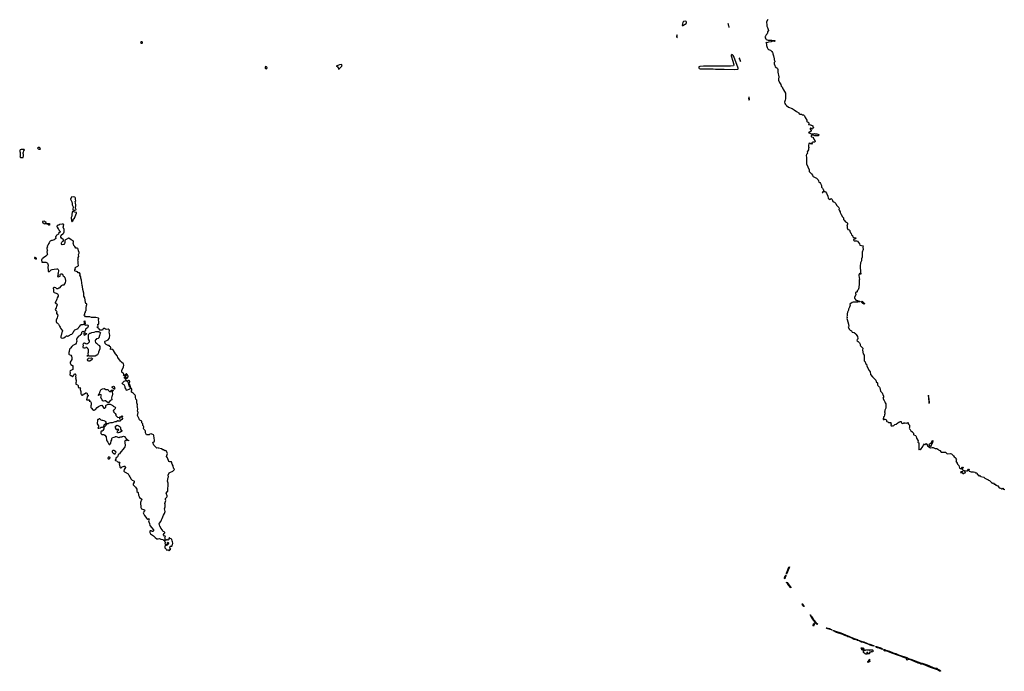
# Model space of a CAD drawing. Extents: x 2386897 to 2565480, y 579156 to 761880.
# Tile 174 of 191: x 2455940 to 2490058, y 716684 to 739283. Entities that reach past the tile are written whole.
import ezdxf

# ---------------------------------------------------------------- set-up
doc = ezdxf.new("R2010")
doc.units = 0

msp = doc.modelspace()

# ---------------------------------------------------------------- linework, layer by layer
at = {"layer": '0CON10XD'}
for points in [[(2478895, 739082), (2478915, 739083), (2479028, 739155), (2479045, 739175), (2479050, 739195), (2479039, 739225), (2478995, 739232), (2478945, 739221), (2478925, 739208), (2478914, 739185), (2478893, 739095), (2478895, 739082)], [(2480525, 739018), (2480525, 739040), (2480511, 739061), (2480505, 739102), (2480485, 739148), (2480485, 739115), (2480515, 739026), (2480525, 739018)], [(2481863, 739285), (2481812, 739205), (2481832, 739095), (2481831, 739055), (2481856, 739006), (2481882, 738905), (2481853, 738857), (2481852, 738828), (2481835, 738790), (2481802, 738755), (2481778, 738712), (2481772, 738695), (2481772, 738655), (2481790, 738615), (2481810, 738595), (2481875, 738578), (2481923, 738573), (2482005, 738572), (2482072, 738562), (2482102, 738555), (2482110, 738545), (2482103, 738535), (2482082, 738528), (2482025, 738532), (2481975, 738511), (2481890, 738505), (2481833, 738483), (2481822, 738482), (2481805, 738498), (2481800, 738495), (2481800, 738475), (2481810, 738465), (2481818, 738425), (2481813, 738383), (2481838, 738318), (2481867, 738267), (2481890, 738245), (2481955, 738222), (2482003, 738183), (2482025, 738150), (2482032, 738125), (2482032, 738095), (2482063, 738025), (2482068, 737968), (2482080, 737945), (2482082, 737895), (2482102, 737845), (2482102, 737825), (2482084, 737796), (2482087, 737755), (2482111, 737695), (2482123, 737645), (2482175, 737612), (2482194, 737594), (2482213, 737555), (2482210, 737460), (2482246, 737295), (2482234, 737225), (2482238, 737185), (2482271, 737101), (2482313, 737035), (2482322, 736975), (2482355, 736953), (2482370, 736935), (2482368, 736895), (2482395, 736880), (2482402, 736845), (2482476, 736735), (2482473, 736535), (2482467, 736495), (2482440, 736425), (2482454, 736374), (2482471, 736341), (2482485, 736327), (2482515, 736311), (2482580, 736245), (2482705, 736199), (2482775, 736161), (2482855, 736093), (2482935, 736047), (2482955, 736022), (2482975, 736010), (2483025, 736007), (2483065, 735982), (2483105, 735978), (2483138, 735945), (2483153, 735893), (2483210, 735795), (2483210, 735755), (2483225, 735740), (2483258, 735728), (2483280, 735705), (2483280, 735685), (2483290, 735675), (2483272, 735658), (2483272, 735642), (2483345, 735640), (2483355, 735630), (2483375, 735630), (2483395, 735610), (2483405, 735610), (2483418, 735598), (2483423, 735583), (2483440, 735565), (2483450, 735535), (2483410, 735505), (2483408, 735492), (2483395, 735490), (2483375, 735510), (2483355, 735518), (2483344, 735516), (2483332, 735505), (2483335, 735480), (2483345, 735470), (2483358, 735468), (2483370, 735455), (2483370, 735415), (2483332, 735398), (2483325, 735390), (2483312, 735388), (2483305, 735380), (2483280, 735375), (2483270, 735365), (2483283, 735353), (2483375, 735328), (2483465, 735333), (2483505, 735324), (2483556, 735326), (2483595, 735309), (2483630, 735305), (2483642, 735295), (2483605, 735258), (2483495, 735253), (2483444, 735276), (2483386, 735274), (2483360, 735265), (2483363, 735233), (2483380, 735215), (2483438, 735208), (2483440, 735185), (2483450, 735175), (2483450, 735155), (2483468, 735138), (2483480, 735105), (2483510, 735075), (2483500, 735065), (2483500, 735055), (2483475, 735032), (2483445, 735030), (2483435, 735040), (2483425, 735030), (2483400, 735025), (2483390, 735015), (2483390, 734995), (2483400, 734985), (2483395, 734970), (2483385, 734980), (2483345, 734980), (2483332, 734992), (2483325, 735010), (2483315, 735000), (2483282, 734988), (2483272, 734915), (2483273, 734885), (2483282, 734855), (2483271, 734815), (2483273, 734765), (2483232, 734695), (2483233, 734655), (2483227, 734635), (2483206, 734614), (2483196, 734574), (2483202, 734505), (2483201, 734285), (2483246, 734176), (2483298, 734075), (2483291, 734045), (2483300, 734015), (2483377, 733935), (2483407, 733895), (2483418, 733858), (2483437, 733845)], [(2478715, 738657), (2478725, 738662), (2478725, 738735), (2478713, 738757), (2478708, 738752), (2478699, 738695), (2478715, 738657)], [(2460185, 738460), (2460200, 738475), (2460200, 738495), (2460185, 738510), (2460165, 738510), (2460155, 738520), (2460142, 738518), (2460132, 738508), (2460130, 738495), (2460155, 738470), (2460175, 738470), (2460185, 738460)], [(2480715, 737555), (2480819, 737561), (2480835, 737575), (2480838, 737598), (2480691, 738005), (2480665, 738044), (2480625, 738070), (2480595, 738048), (2480588, 738025), (2480651, 737845), (2480685, 737722), (2480685, 737701), (2480672, 737685), (2480565, 737673), (2480029, 737669), (2479635, 737670), (2479507, 737663), (2479475, 737645), (2479471, 737615), (2479482, 737592), (2479515, 737578), (2479975, 737573), (2480045, 737566), (2480355, 737568), (2480715, 737555)], [(2464485, 737581), (2464504, 737595), (2464510, 737620), (2464493, 737645), (2464464, 737656), (2464450, 737645), (2464442, 737605), (2464459, 737585), (2464485, 737581)], [(2466985, 737572), (2467025, 737592), (2467062, 737638), (2467104, 737676), (2467110, 737695), (2467095, 737723), (2467025, 737719), (2466910, 737675), (2466935, 737663), (2466949, 737649), (2466972, 737612), (2466985, 737572)], [(2480915, 737832), (2480917, 737853), (2480908, 737885), (2480888, 737935), (2480875, 737950), (2480875, 737930), (2480891, 737901), (2480895, 737877), (2480915, 737832)], [(2481215, 736493), (2481224, 736515), (2481215, 736596), (2481205, 736590), (2481197, 736545), (2481205, 736500), (2481215, 736493)], [(2456055, 734500), (2456060, 734515), (2456050, 734525), (2456070, 734545), (2456070, 734615), (2456060, 734625), (2456060, 734675), (2456077, 734693), (2456080, 734735), (2456102, 734765), (2456098, 734775), (2456085, 734779), (2455995, 734777), (2455955, 734767), (2455943, 734745), (2455940, 734705), (2455957, 734687), (2455962, 734672), (2455960, 734585), (2455957, 734563), (2455942, 734535), (2455965, 734500), (2456055, 734500)], [(2456645, 734792), (2456660, 734805), (2456650, 734815), (2456648, 734828), (2456625, 734848), (2456595, 734848), (2456560, 734825), (2456580, 734805), (2456605, 734792), (2456645, 734792)], [(2483437, 733845), (2483545, 733792), (2483585, 733751), (2483602, 733725), (2483615, 733695), (2483625, 733646), (2483665, 733634), (2483688, 733605), (2483719, 733535), (2483724, 733474), (2483757, 733435), (2483777, 733395), (2483800, 733365), (2483780, 733320), (2483752, 733305), (2483750, 733285), (2483765, 733290), (2483780, 733320), (2483788, 733322), (2483835, 733323), (2483865, 733309), (2483895, 733265), (2483940, 733165), (2483952, 733095), (2483965, 733076), (2483995, 733056), (2484015, 733051), (2484030, 733055), (2484055, 733076), (2484072, 733075), (2484096, 733045), (2484115, 732978), (2484135, 732962), (2484175, 732952), (2484219, 732909), (2484248, 732855), (2484324, 732764), (2484330, 732745), (2484327, 732705), (2484335, 732680), (2484372, 732615), (2484373, 732593), (2484408, 732532), (2484454, 732444), (2484482, 732412), (2484490, 732355), (2484505, 732328), (2484551, 732271), (2484605, 732245), (2484623, 732225), (2484626, 732174), (2484602, 732165), (2484612, 732135), (2484612, 732065), (2484635, 732010), (2484645, 732002), (2484685, 731994), (2484705, 731976), (2484707, 731945), (2484731, 731891), (2484756, 731865), (2484768, 731825), (2484793, 731795), (2484805, 731753), (2484845, 731724), (2484895, 731722), (2484908, 731715), (2484912, 731705), (2484900, 731685), (2484836, 731664), (2484830, 731645), (2484838, 731628), (2484855, 731616), (2484935, 731611), (2484975, 731597), (2485040, 731505), (2485052, 731465), (2485162, 731435), (2485158, 731395), (2485168, 731315), (2485133, 731215), (2485128, 731115), (2485133, 731047), (2485112, 730985), (2485113, 730925), (2485095, 730892), (2485073, 730845), (2485064, 730734), (2485076, 730515), (2485088, 730485), (2485082, 730458), (2485077, 730453), (2485045, 730480), (2485035, 730480), (2485013, 730425), (2485023, 730335), (2485041, 730285), (2485032, 730245), (2485034, 730135), (2485012, 729985), (2484996, 729915), (2484962, 729875), (2484955, 729840), (2484945, 729833), (2484925, 729832), (2484905, 729820), (2484900, 729795), (2484912, 729745), (2484868, 729665), (2484870, 729625), (2484880, 729615), (2484880, 729605), (2484900, 729585), (2484911, 729551), (2484945, 729540), (2484975, 729540), (2485015, 729521), (2485039, 729519), (2485049, 729505), (2485035, 729497), (2485005, 729497), (2484966, 729486), (2484816, 729484), (2484785, 729474), (2484710, 729415), (2484712, 729385), (2484698, 729318), (2484664, 729246), (2484653, 729205), (2484630, 729165), (2484627, 729135), (2484607, 729085), (2484609, 729011), (2484598, 728995), (2484607, 728955), (2484603, 728915), (2484610, 728885), (2484663, 728725), (2484661, 728695), (2484674, 728675), (2484672, 728658), (2484654, 728635), (2484650, 728615), (2484689, 728539), (2484715, 728512), (2484759, 728489), (2484790, 728445), (2484855, 728430), (2484909, 728389), (2484929, 728369), (2484969, 728299), (2484981, 728225), (2484973, 728197), (2484953, 728165), (2484954, 728145), (2484995, 728122), (2485037, 728075), (2485059, 728035), (2485062, 727995), (2485071, 727971), (2485153, 727895), (2485144, 727816), (2485172, 727695), (2485199, 727645), (2485202, 727565), (2485197, 727485), (2485203, 727453), (2485232, 727412), (2485244, 727364), (2485277, 727335), (2485296, 727266), (2485372, 727112), (2485414, 727065), (2485422, 726982), (2485493, 726895), (2485562, 726832), (2485607, 726777), (2485623, 726723), (2485658, 726685), (2485660, 726620), (2485675, 726597), (2485733, 726535), (2485745, 726510), (2485753, 726455), (2485773, 726405), (2485828, 726345), (2485863, 726255), (2485869, 726235), (2485867, 726195), (2485848, 726155), (2485897, 726077), (2485918, 726035), (2485925, 726000), (2485948, 725965), (2485950, 725915), (2485958, 725895), (2485950, 725865), (2485952, 725815), (2485913, 725743), (2485918, 725695), (2485910, 725685), (2485910, 725665), (2485920, 725655), (2485920, 725605), (2485910, 725595), (2485903, 725567), (2485900, 725525), (2485888, 725512), (2485870, 725505), (2485870, 725465), (2485860, 725455), (2485860, 725425), (2485865, 725420), (2485895, 725420), (2485905, 725430), (2485915, 725430), (2485948, 725418), (2485970, 725395), (2485972, 725362), (2485985, 725350), (2486018, 725338), (2486045, 725310), (2486128, 725308), (2486130, 725275), (2486140, 725265), (2486140, 725245), (2486122, 725228), (2486120, 725215), (2486135, 725200), (2486165, 725200), (2486175, 725190), (2486185, 725200), (2486205, 725200), (2486225, 725210), (2486263, 725247), (2486315, 725260), (2486363, 725307), (2486408, 725322), (2486425, 725340), (2486445, 725340), (2486465, 725350), (2486478, 725345), (2486491, 725301), (2486501, 725291), (2486543, 725277), (2486570, 725285), (2486575, 725310), (2486603, 725293), (2486645, 725303), (2486685, 725290), (2486695, 725290), (2486715, 725308), (2486730, 725305), (2486737, 725295), (2486730, 725265), (2486758, 725238), (2486769, 725215), (2486770, 725145), (2486762, 725115), (2486775, 725090), (2486795, 725070), (2486822, 725022), (2486855, 725000), (2486865, 725000), (2486870, 724985), (2486910, 724945), (2486915, 724900), (2486925, 724890), (2486978, 724868), (2486995, 724850), (2487006, 724826), (2487018, 724775), (2487070, 724675), (2487063, 724635), (2487091, 724611), (2487099, 724585), (2487091, 724455), (2487095, 724378), (2487105, 724368), (2487135, 724390), (2487155, 724370), (2487234, 724486), (2487270, 724565), (2487285, 724568), (2487295, 724550), (2487315, 724550), (2487345, 724580), (2487375, 724550), (2487412, 724495), (2487505, 724438), (2487555, 724448), (2487595, 724448), (2487658, 724408), (2487715, 724408), (2487755, 724390), (2487780, 724365), (2487820, 724345), (2487875, 724290), (2487893, 724283), (2488016, 724286), (2488065, 724240), (2488085, 724232), (2488193, 724237), (2488233, 724223), (2488295, 724160), (2488320, 724120), (2488350, 724105), (2488377, 724077), (2488380, 724055), (2488400, 724015), (2488390, 724005), (2488390, 723975), (2488380, 723965), (2488400, 723945), (2488400, 723935), (2488420, 723905), (2488420, 723885), (2488430, 723875), (2488430, 723865), (2488448, 723858), (2488487, 723817), (2488510, 723735), (2488533, 723713), (2488565, 723710), (2488606, 723764), (2488625, 723767), (2488635, 723758), (2488634, 723736), (2488600, 723705), (2488602, 723695), (2488630, 723665), (2488627, 723633), (2488605, 723610), (2488547, 723603), (2488543, 723585), (2488554, 723574), (2488597, 723577), (2488625, 723540), (2488655, 723540), (2488670, 723555), (2488697, 723563), (2488710, 723575), (2488684, 723615), (2488682, 723638), (2488695, 723646), (2488745, 723634), (2488785, 723639), (2488812, 723692), (2488825, 723699), (2488836, 723695), (2488826, 723645), (2488835, 723624), (2488905, 723604), (2488955, 723598), (2488995, 723600), (2489035, 723589), (2489065, 723570), (2489102, 723562), (2489118, 723545), (2489120, 723505), (2489148, 723498), (2489175, 723462), (2489195, 723462), (2489205, 723470), (2489245, 723443), (2489345, 723422), (2489385, 723378), (2489475, 723342), (2489493, 723333), (2489512, 723312), (2489548, 723298), (2489615, 723228), (2489645, 723210), (2489675, 723222), (2489692, 723205), (2489693, 723183), (2489707, 723177), (2489746, 723176), (2489760, 723140), (2489795, 723132), (2489832, 723112), (2489885, 723050), (2489942, 723032), (2489975, 723011), (2489986, 723014), (2490005, 723038), (2490035, 722998), (2490075, 722990)], [(2457855, 732677), (2457885, 732684), (2457892, 732695), (2457878, 732745), (2457882, 732855), (2457878, 732935), (2457860, 732975), (2457877, 732993), (2457880, 733005), (2457868, 733045), (2457872, 733095), (2457867, 733117), (2457855, 733130), (2457805, 733137), (2457738, 733132), (2457728, 733122), (2457722, 733095), (2457702, 733075), (2457702, 733055), (2457742, 732965), (2457760, 732905), (2457764, 732864), (2457798, 732795), (2457798, 732765), (2457783, 732725), (2457783, 732695), (2457787, 732687), (2457802, 732682), (2457855, 732677)], [(2457755, 732280), (2457775, 732300), (2457790, 732305), (2457795, 732360), (2457842, 732405), (2457906, 732575), (2457903, 732595), (2457895, 732601), (2457855, 732609), (2457785, 732636), (2457760, 732615), (2457760, 732575), (2457747, 732545), (2457748, 732465), (2457728, 732425), (2457724, 732385), (2457730, 732315), (2457745, 732280), (2457755, 732280)], [(2461115, 720860), (2461138, 720882), (2461140, 720905), (2461155, 720920), (2461180, 720925), (2461143, 720963), (2461152, 721018), (2461162, 721028), (2461195, 721028), (2461215, 721020), (2461228, 721032), (2461230, 721095), (2461250, 721115), (2461240, 721185), (2461228, 721198), (2461210, 721265), (2461153, 721293), (2461135, 721310), (2461122, 721308), (2461112, 721285), (2461112, 721258), (2461095, 721240), (2461078, 721238), (2461042, 721258), (2461015, 721230), (2460982, 721232), (2460980, 721295), (2460972, 721315), (2460990, 721355), (2460975, 721370), (2460962, 721372), (2460920, 721415), (2460918, 721425), (2460940, 721465), (2460955, 721480), (2460968, 721482), (2460970, 721495), (2460945, 721520), (2460915, 721530), (2460895, 721550), (2460890, 721575), (2460827, 721647), (2460812, 721702), (2460800, 721715), (2460790, 721765), (2460772, 721785), (2460773, 721807), (2460782, 721825), (2460831, 721879), (2460850, 721935), (2460880, 721985), (2460925, 722098), (2460958, 722152), (2460979, 722221), (2460961, 722315), (2460986, 722386), (2460979, 722475), (2460969, 722505), (2460994, 722576), (2461000, 722605), (2460994, 722646), (2460997, 722675), (2461040, 722720), (2461054, 722746), (2461053, 722775), (2461020, 722865), (2461062, 722918), (2461068, 722935), (2461088, 723205), (2461057, 723275), (2461082, 723405), (2461102, 723428), (2461088, 723485), (2461125, 723570), (2461140, 723585), (2461245, 723630), (2461280, 723655), (2461301, 723685), (2461295, 723702), (2461269, 723735), (2461254, 723815), (2461222, 723872), (2461200, 723945), (2461193, 723953), (2461145, 723948), (2461111, 723965), (2461064, 724084), (2461027, 724135), (2461054, 724205), (2461057, 724235), (2461051, 724265), (2461024, 724324), (2461005, 724337), (2460965, 724332), (2460925, 724360), (2460895, 724367), (2460855, 724401), (2460755, 724422), (2460735, 724432), (2460688, 724428), (2460585, 724530), (2460558, 724615), (2460595, 724658), (2460610, 724665), (2460612, 724705), (2460596, 724775), (2460592, 724865), (2460575, 724888), (2460495, 724918), (2460455, 724907), (2460425, 724890), (2460365, 724883), (2460335, 724890), (2460318, 724905), (2460303, 724955), (2460303, 725015), (2460292, 725035), (2460247, 725077), (2460230, 725105), (2460239, 725165), (2460230, 725185), (2460210, 725205), (2460212, 725265), (2460177, 725297), (2460174, 725344), (2460167, 725357), (2460145, 725374), (2460102, 725392), (2460086, 725406), (2460076, 725445), (2460023, 725555), (2460040, 725665), (2460037, 725687), (2460023, 725715), (2460038, 725765), (2460021, 725851), (2460014, 725885), (2460024, 725925), (2460004, 725995), (2459996, 726085), (2459970, 726125), (2459954, 726195), (2459957, 726235), (2459946, 726256), (2459875, 726332), (2459835, 726348), (2459818, 726368), (2459813, 726413), (2459827, 726443), (2459830, 726465), (2459817, 726487), (2459788, 726515), (2459773, 726613), (2459737, 726657), (2459737, 726675), (2459757, 726725), (2459755, 726740), (2459732, 726772), (2459715, 726768), (2459695, 726752), (2459642, 726772), (2459621, 726791), (2459607, 726827), (2459568, 726855), (2459575, 726890), (2459595, 726900), (2459615, 726900), (2459620, 726895), (2459618, 726858), (2459627, 726847), (2459635, 726842), (2459665, 726848), (2459702, 726895), (2459698, 726925), (2459678, 726965), (2459645, 726998), (2459633, 726997), (2459620, 726985), (2459628, 726945), (2459608, 726922), (2459600, 726925), (2459598, 726938), (2459590, 726945), (2459592, 726958), (2459600, 726965), (2459595, 726970), (2459582, 726968), (2459580, 726945), (2459565, 726930), (2459545, 726930), (2459540, 726955), (2459550, 726975), (2459548, 726995), (2459536, 727016), (2459502, 727035), (2459485, 727060), (2459480, 727115), (2459536, 727245), (2459546, 727305), (2459534, 727344), (2459462, 727402), (2459430, 727440), (2459339, 727569), (2459333, 727615), (2459261, 727691), (2459187, 727815), (2459135, 727860), (2459085, 727840), (2459083, 727863), (2459097, 727915), (2459090, 727935), (2459061, 727951), (2459045, 727978), (2459005, 727982), (2458931, 728021), (2458900, 728055), (2458898, 728078), (2458880, 728095), (2458888, 728102), (2458890, 728125), (2458902, 728138), (2458965, 728162), (2459002, 728185), (2459041, 728229), (2459055, 728262), (2459065, 728325), (2459049, 728395), (2459043, 728445), (2459047, 728487), (2459035, 728528), (2459006, 728546), (2458954, 728544), (2458914, 728554), (2458875, 728572), (2458855, 728572), (2458845, 728570), (2458820, 728545), (2458820, 728535), (2458805, 728520), (2458725, 728520), (2458715, 728510), (2458700, 728525), (2458700, 728545), (2458690, 728555), (2458690, 728565), (2458675, 728580), (2458662, 728582), (2458620, 728625), (2458635, 728640), (2458660, 728645), (2458652, 728708), (2458652, 728718), (2458665, 728720), (2458680, 728735), (2458688, 728755), (2458686, 728815), (2458668, 728865), (2458680, 728925), (2458667, 728937), (2458575, 728957), (2458425, 728952), (2458365, 728972), (2458315, 728972), (2458305, 728978), (2458265, 728972), (2458225, 728980), (2458198, 729008), (2458183, 729013), (2458178, 729052), (2458200, 729075), (2458200, 729115), (2458222, 729138), (2458220, 729175), (2458240, 729195), (2458248, 729215), (2458238, 729295), (2458242, 729328), (2458258, 729345), (2458257, 729373), (2458270, 729405), (2458263, 729423), (2458235, 729438), (2458218, 729475), (2458194, 729635), (2458166, 729695), (2458159, 729795), (2458129, 729925), (2458118, 730025), (2458101, 730065), (2458086, 730255), (2458064, 730314), (2458057, 730367), (2458022, 730418), (2458021, 730429), (2458032, 730445), (2458032, 730465), (2458016, 730506), (2457968, 730508), (2457940, 730535), (2457909, 730549), (2457865, 730558), (2457848, 730575), (2457850, 730605), (2457868, 730645), (2457860, 730675), (2457882, 730695), (2457958, 730732), (2457974, 730755), (2457966, 730825), (2457970, 730855), (2457963, 730885), (2457968, 730905), (2457960, 730955), (2457970, 730965), (2457967, 731033), (2457987, 731067), (2457978, 731142), (2458002, 731185), (2458002, 731205), (2457977, 731265), (2457961, 731325), (2457950, 731345), (2457935, 731354), (2457885, 731362), (2457853, 731415), (2457817, 731455), (2457802, 731505), (2457790, 731525), (2457806, 731575), (2457794, 731614), (2457724, 731644), (2457645, 731710), (2457635, 731710), (2457555, 731660), (2457502, 731638), (2457500, 731625), (2457508, 731615), (2457508, 731555), (2457495, 731520), (2457465, 731490), (2457415, 731472), (2457385, 731482), (2457380, 731495), (2457390, 731515), (2457388, 731545), (2457397, 731563), (2457435, 731600), (2457445, 731600), (2457460, 731615), (2457460, 731645), (2457383, 731705), (2457363, 731745), (2457364, 731776), (2457375, 731810), (2457449, 731871), (2457465, 731890), (2457478, 731925), (2457478, 732005), (2457450, 732085), (2457462, 732125), (2457467, 732177), (2457445, 732188), (2457415, 732188), (2457325, 732176), (2457295, 732162), (2457265, 732160), (2457230, 732125), (2457228, 732105), (2457238, 732085), (2457272, 732032), (2457295, 732010), (2457309, 731969), (2457346, 731936), (2457345, 731910), (2457325, 731900), (2457305, 731910), (2457293, 731897), (2457285, 731850), (2457208, 731795), (2457200, 731775), (2457178, 731752), (2457188, 731695), (2457175, 731680), (2457165, 731680), (2457155, 731670), (2457140, 731645), (2457095, 731638), (2457065, 731622), (2457045, 731622), (2457000, 731605), (2456980, 731585), (2456967, 731543), (2456938, 731505), (2456915, 731450), (2456890, 731425), (2456898, 731395), (2456880, 731365), (2456880, 731345), (2456890, 731295), (2456900, 731275), (2456882, 731235), (2456888, 731178), (2456897, 731167), (2456900, 731135), (2456845, 731078), (2456760, 731025), (2456732, 730998), (2456730, 730985), (2456712, 730978), (2456690, 730955), (2456690, 730935), (2456708, 730905), (2456703, 730883), (2456712, 730872), (2456765, 730868), (2456815, 730878), (2456847, 730873), (2456896, 730846), (2456907, 730835), (2456916, 730806), (2456923, 730775), (2456916, 730685), (2456927, 730605), (2456923, 730585), (2456928, 730558), (2456945, 730540), (2456975, 730550), (2457036, 730604), (2457065, 730616), (2457135, 730634), (2457225, 730642), (2457255, 730640), (2457275, 730620), (2457288, 730595), (2457288, 730565), (2457268, 730515), (2457268, 730485), (2457260, 730465), (2457270, 730415), (2457248, 730395), (2457245, 730380), (2457275, 730368), (2457347, 730393), (2457348, 730408), (2457330, 730425), (2457338, 730432), (2457340, 730445), (2457355, 730460), (2457373, 730467), (2457405, 730468), (2457420, 730455), (2457432, 730422), (2457450, 730405), (2457450, 730395), (2457480, 730375), (2457480, 730365), (2457500, 730345), (2457500, 730335), (2457520, 730305), (2457528, 730225), (2457510, 730155), (2457482, 730108), (2457478, 730092), (2457465, 730080), (2457435, 730080), (2457428, 730072), (2457373, 730047), (2457305, 729970), (2457295, 729970), (2457265, 729950), (2457225, 729950), (2457195, 729980), (2457145, 730000), (2457125, 730000), (2457103, 729977), (2457102, 729955), (2457110, 729945), (2457110, 729845), (2457130, 729825), (2457205, 729802), (2457250, 729775), (2457260, 729765), (2457272, 729732), (2457268, 729695), (2457238, 729635), (2457230, 729595), (2457200, 729535)], [(2456815, 732200), (2456848, 732222), (2456852, 732255), (2456825, 732277), (2456795, 732290), (2456732, 732288), (2456730, 732265), (2456741, 732251), (2456785, 732212), (2456815, 732200)], [(2456935, 732170), (2456975, 732172), (2457000, 732185), (2456965, 732208), (2456885, 732220), (2456870, 732205), (2456875, 732200), (2456918, 732198), (2456935, 732170)], [(2456515, 730980), (2456528, 730995), (2456519, 731009), (2456497, 731027), (2456475, 731030), (2456465, 731040), (2456452, 731038), (2456450, 731015), (2456470, 730995), (2456515, 730980)], [(2457200, 729535), (2457192, 729505), (2457172, 729475), (2457173, 729463), (2457230, 729425), (2457240, 729395), (2457213, 729337), (2457200, 729285), (2457182, 729258), (2457170, 729225), (2457188, 729208), (2457192, 729192), (2457215, 729170), (2457227, 729147), (2457218, 729122), (2457218, 729088), (2457258, 729035), (2457242, 728945), (2457201, 728859), (2457202, 728815), (2457210, 728785), (2457230, 728765), (2457253, 728753), (2457281, 728721), (2457319, 728649), (2457342, 728625), (2457358, 728585), (2457418, 728495), (2457417, 728463), (2457402, 728435), (2457382, 728335), (2457368, 728302), (2457368, 728258), (2457380, 728245), (2457435, 728243), (2457475, 728252), (2457515, 728280), (2457525, 728280), (2457563, 728317), (2457575, 728320), (2457595, 728310), (2457615, 728310), (2457625, 728320), (2457635, 728320), (2457677, 728343), (2457705, 728370), (2457745, 728382), (2457780, 728415), (2457792, 728445), (2457818, 728465), (2457832, 728505), (2457852, 728525), (2457945, 728558), (2457970, 728575), (2457970, 728585), (2457990, 728605), (2457990, 728615), (2458040, 728665), (2458040, 728685), (2458052, 728698), (2458075, 728700), (2458085, 728710), (2458145, 728708), (2458175, 728720), (2458195, 728720), (2458200, 728705), (2458213, 728693), (2458266, 728696), (2458297, 728687), (2458310, 728675), (2458312, 728658), (2458286, 728594), (2458222, 728545), (2458218, 728505), (2458193, 728487), (2458198, 728465), (2458185, 728450), (2458143, 728467), (2458125, 728467), (2458104, 728456), (2458082, 728435), (2458080, 728405), (2458057, 728363), (2458040, 728345), (2458040, 728335), (2457965, 728300), (2457950, 728265), (2457932, 728245), (2457913, 728187), (2457918, 728125), (2457908, 728112), (2457902, 728065), (2457870, 728035), (2457785, 727988), (2457745, 727948), (2457706, 727894), (2457664, 727856), (2457660, 727775), (2457644, 727745), (2457637, 727705), (2457643, 727685), (2457654, 727674), (2457716, 727646), (2457733, 727615), (2457752, 727555), (2457742, 727498), (2457690, 727405), (2457690, 727375), (2457714, 727324), (2457768, 727295), (2457778, 727285), (2457784, 727264), (2457779, 727215), (2457787, 727175), (2457782, 727155), (2457694, 727106), (2457678, 727075), (2457687, 727045), (2457683, 726965), (2457715, 726942), (2457725, 726940), (2457765, 726900), (2457786, 726914), (2457818, 726955), (2457830, 726975), (2457835, 727000), (2457865, 727000), (2457870, 726995), (2457870, 726975), (2457882, 726955), (2457873, 726905), (2457882, 726855), (2457873, 726815), (2457900, 726785), (2457900, 726745), (2457910, 726735), (2457902, 726728), (2457884, 726686), (2457880, 726665), (2457889, 726639), (2457938, 726618), (2457971, 726591), (2457969, 726545), (2457975, 726522), (2457985, 726517), (2458022, 726522), (2458035, 726510), (2458048, 726508), (2458038, 726475), (2458039, 726455), (2458056, 726386), (2458054, 726315), (2458072, 726275), (2458115, 726258), (2458130, 726265), (2458155, 726298), (2458185, 726310), (2458229, 726341), (2458245, 726347), (2458267, 726335), (2458278, 726315), (2458280, 726285), (2458308, 726258), (2458310, 726245), (2458278, 726205), (2458250, 726095), (2458257, 726093), (2458265, 726100), (2458345, 726098), (2458358, 726085), (2458352, 726052), (2458385, 726048), (2458397, 726037), (2458420, 725995), (2458412, 725928), (2458400, 725895), (2458403, 725857), (2458408, 725835), (2458428, 725805), (2458478, 725755), (2458495, 725743), (2458515, 725740), (2458572, 725768), (2458623, 725835), (2458675, 725863), (2458745, 725900), (2458785, 725910), (2458810, 725885), (2458852, 725812), (2458885, 725810), (2458930, 725845), (2458928, 725905), (2458935, 725918), (2459005, 725950), (2459055, 725952), (2459078, 725948), (2459150, 725915), (2459169, 725899), (2459184, 725874), (2459245, 725848), (2459260, 725825), (2459254, 725796), (2459235, 725770), (2459228, 725762), (2459212, 725758), (2459192, 725738), (2459182, 725705), (2459201, 725671), (2459252, 725625), (2459268, 725585), (2459268, 725558), (2459281, 725541), (2459325, 725502), (2459388, 725488), (2459400, 725475), (2459400, 725445), (2459405, 725440), (2459420, 725465), (2459410, 725475), (2459410, 725505), (2459448, 725512), (2459475, 725540), (2459500, 725535), (2459498, 725522), (2459480, 725505), (2459480, 725485), (2459498, 725468), (2459500, 725455), (2459475, 725420), (2459442, 725408), (2459430, 725375), (2459415, 725360), (2459378, 725358), (2459365, 725360), (2459355, 725370), (2459335, 725370), (2459285, 725340), (2459255, 725342), (2459234, 725336), (2459175, 725318), (2459142, 725298), (2459085, 725297), (2459035, 725287), (2459005, 725272), (2458962, 725268), (2458932, 725218), (2458930, 725205), (2458915, 725200), (2458862, 725148), (2458860, 725125), (2458850, 725115), (2458850, 725095), (2458820, 725035), (2458802, 725018), (2458765, 725010), (2458748, 724975), (2458753, 724935), (2458785, 724898), (2458795, 724892), (2458815, 724892), (2458825, 724900), (2458857, 724897), (2458893, 724873), (2458942, 724815), (2458952, 724705), (2458962, 724675), (2458995, 724630), (2459013, 724583), (2459030, 724565), (2459035, 724550), (2459058, 724552), (2459102, 724598), (2459113, 724675), (2459129, 724715), (2459127, 724755), (2459140, 724775), (2459155, 724790), (2459211, 724809), (2459247, 724813), (2459265, 724828), (2459285, 724828), (2459375, 724792), (2459388, 724792), (2459395, 724800), (2459415, 724800), (2459447, 724813), (2459487, 724813), (2459505, 724828), (2459535, 724838), (2459566, 724826), (2459605, 724780), (2459620, 724775), (2459668, 724728), (2459672, 724712), (2459682, 724702), (2459708, 724698), (2459710, 724685), (2459705, 724680), (2459665, 724700), (2459625, 724710), (2459609, 724681), (2459570, 724655), (2459582, 724632), (2459582, 724585), (2459592, 724565), (2459600, 724515), (2459588, 724472), (2459528, 724385), (2459444, 724296), (2459399, 724231), (2459357, 724203), (2459340, 724145), (2459326, 724124), (2459270, 724075), (2459270, 724035), (2459250, 724015), (2459252, 724002), (2459265, 723990), (2459305, 723980), (2459323, 723963), (2459365, 723940), (2459402, 723942), (2459415, 723930), (2459416, 723914), (2459385, 723892), (2459382, 723872), (2459397, 723845), (2459413, 723765), (2459434, 723744), (2459454, 723746), (2459495, 723778), (2459558, 723802), (2459582, 723802), (2459595, 723790), (2459602, 723758), (2459560, 723685), (2459554, 723624), (2459568, 723605), (2459595, 723587), (2459704, 723534), (2459735, 723458), (2459754, 723434), (2459798, 723348), (2459835, 723316), (2459895, 723290), (2459910, 723275), (2459909, 723245), (2459869, 723185), (2459871, 723155), (2459890, 723125), (2459955, 723067), (2459996, 722996), (2460003, 722925), (2460047, 722887), (2460056, 722795), (2460076, 722745), (2460096, 722716), (2460132, 722682), (2460163, 722663), (2460172, 722645), (2460172, 722635), (2460152, 722615), (2460134, 722576), (2460124, 722536), (2460136, 722366), (2460144, 722345), (2460165, 722324), (2460260, 722290), (2460276, 722276), (2460270, 722255), (2460228, 722205), (2460224, 722175), (2460229, 722155), (2460266, 722086), (2460342, 721982), (2460375, 721962), (2460402, 721968), (2460415, 721980), (2460420, 721975), (2460422, 721945), (2460409, 721901), (2460410, 721865), (2460437, 721805), (2460447, 721745), (2460578, 721595), (2460578, 721562), (2460570, 721555), (2460568, 721542), (2460552, 721538), (2460545, 721530), (2460525, 721550), (2460505, 721550), (2460495, 721560), (2460464, 721556), (2460452, 721545), (2460450, 721525), (2460450, 721495), (2460458, 721475), (2460478, 721455), (2460576, 721386), (2460640, 721325), (2460695, 721282), (2460735, 721282), (2460782, 721292), (2460825, 721262), (2460895, 721260), (2460925, 721230), (2460968, 721228), (2460970, 721195), (2460960, 721185), (2460990, 721155), (2460990, 721145), (2460970, 721115), (2460975, 721090), (2460985, 721090), (2460995, 721080), (2461015, 721080), (2461025, 721090), (2461038, 721092), (2461068, 721122), (2461072, 721148), (2461088, 721158), (2461100, 721145), (2461100, 721125), (2461072, 721098), (2461070, 721085), (2461050, 721065), (2461050, 721055), (2460975, 721040), (2460968, 721022), (2460972, 720965), (2461015, 720920), (2461025, 720900), (2461035, 720890), (2461075, 720892), (2461085, 720900), (2461115, 720860)], [(2485205, 729417), (2485150, 729445), (2485097, 729495), (2485093, 729505), (2485125, 729517), (2485145, 729511), (2485209, 729445), (2485214, 729425), (2485205, 729417)], [(2458205, 728740), (2458185, 728740), (2458172, 728755), (2458190, 728775), (2458190, 728785), (2458175, 728800), (2458171, 728815), (2458185, 728840), (2458195, 728840), (2458202, 728815), (2458200, 728775), (2458210, 728765), (2458205, 728740)], [(2458395, 727608), (2458365, 727608), (2458345, 727610), (2458335, 727620), (2458305, 727620), (2458295, 727610), (2458282, 727612), (2458282, 727628), (2458320, 727665), (2458318, 727678), (2458310, 727685), (2458310, 727735), (2458320, 727745), (2458320, 727845), (2458300, 727865), (2458300, 727875), (2458265, 727910), (2458235, 727910), (2458228, 727902), (2458195, 727890), (2458155, 727890), (2458143, 727917), (2458142, 727955), (2458152, 727985), (2458142, 728025), (2458148, 728055), (2458165, 728080), (2458175, 728080), (2458195, 728060), (2458205, 728060), (2458215, 728050), (2458265, 728040), (2458275, 728050), (2458295, 728050), (2458302, 728058), (2458315, 728060), (2458360, 728115), (2458360, 728145), (2458330, 728205), (2458330, 728305), (2458320, 728315), (2458320, 728365), (2458365, 728410), (2458395, 728412), (2458445, 728437), (2458515, 728443), (2458575, 728472), (2458675, 728470), (2458685, 728460), (2458705, 728460), (2458715, 728450), (2458725, 728450), (2458740, 728425), (2458713, 728377), (2458710, 728325), (2458690, 728295), (2458690, 728275), (2458682, 728268), (2458680, 728255), (2458658, 728232), (2458605, 728210), (2458575, 728180), (2458565, 728180), (2458550, 728155), (2458550, 728135), (2458570, 728085), (2458585, 728070), (2458600, 728065), (2458655, 728010), (2458685, 728000), (2458697, 727987), (2458712, 727945), (2458712, 727868), (2458698, 727805), (2458668, 727752), (2458668, 727735), (2458637, 727663), (2458617, 727643), (2458555, 727613), (2458525, 727610), (2458435, 727618), (2458395, 727608)], [(2458185, 728330), (2458172, 728385), (2458173, 728407), (2458185, 728430), (2458192, 728422), (2458250, 728405), (2458248, 728382), (2458185, 728330)], [(2458339, 727439), (2458313, 727453), (2458295, 727485), (2458301, 727519), (2458309, 727531), (2458330, 727540), (2458425, 727554), (2458440, 727550), (2458458, 727525), (2458452, 727498), (2458375, 727443), (2458339, 727439)], [(2459645, 726424), (2459625, 726472), (2459600, 726510), (2459595, 726555), (2459585, 726578), (2459555, 726619), (2459518, 726638), (2459496, 726666), (2459500, 726685), (2459559, 726741), (2459625, 726770), (2459660, 726750), (2459688, 726718), (2459702, 726685), (2459725, 726589), (2459783, 726513), (2459773, 726485), (2459750, 726465), (2459645, 726424)], [(2459005, 726000), (2458915, 726060), (2458885, 726063), (2458845, 726056), (2458824, 726064), (2458793, 726105), (2458748, 726185), (2458766, 726225), (2458771, 726255), (2458765, 726270), (2458707, 726273), (2458693, 726267), (2458685, 726252), (2458670, 726255), (2458668, 726265), (2458692, 726315), (2458717, 726345), (2458728, 726402), (2458750, 726445), (2458765, 726460), (2458815, 726482), (2458869, 726489), (2458922, 726462), (2458995, 726458), (2459008, 726445), (2459013, 726423), (2459025, 726408), (2459054, 726394), (2459095, 726390), (2459105, 726380), (2459115, 726430), (2459165, 726440), (2459177, 726427), (2459175, 726410), (2459140, 726385), (2459140, 726355), (2459158, 726325), (2459160, 726295), (2459145, 726240), (2459128, 726212), (2459123, 726165), (2459127, 726105), (2459115, 726092), (2459077, 726073), (2459025, 726010), (2459015, 726010), (2459005, 726000)], [(2459225, 726470), (2459212, 726472), (2459177, 726507), (2459155, 726510), (2459142, 726522), (2459142, 726545), (2459150, 726555), (2459195, 726572), (2459212, 726565), (2459223, 726535), (2459220, 726505), (2459240, 726485), (2459225, 726470)], [(2487455, 725982), (2487461, 726005), (2487458, 726115), (2487435, 726260), (2487425, 726250), (2487422, 726235), (2487430, 726185), (2487428, 726115), (2487437, 726085), (2487444, 725985), (2487455, 725982)], [(2458685, 725112), (2458735, 725130), (2458755, 725150), (2458815, 725152), (2458838, 725162), (2458858, 725182), (2458863, 725217), (2458872, 725228), (2458895, 725250), (2458905, 725250), (2458938, 725272), (2458940, 725285), (2458930, 725295), (2458940, 725325), (2458936, 725336), (2458865, 725372), (2458825, 725382), (2458795, 725382), (2458760, 725395), (2458715, 725440), (2458692, 725438), (2458685, 725420), (2458652, 725418), (2458640, 725405), (2458627, 725267), (2458642, 725235), (2458672, 725202), (2458670, 725155), (2458650, 725125), (2458663, 725113), (2458685, 725112)], [(2459365, 724952), (2459325, 724960), (2459320, 724975), (2459335, 725020), (2459352, 725038), (2459368, 725042), (2459378, 725058), (2459355, 725080), (2459335, 725080), (2459318, 725062), (2459295, 725060), (2459283, 725073), (2459280, 725095), (2459262, 725125), (2459262, 725188), (2459315, 725218), (2459390, 725185), (2459418, 725158), (2459428, 725135), (2459432, 725082), (2459452, 725052), (2459465, 725050), (2459480, 725035), (2459480, 725015), (2459465, 725000), (2459455, 725000), (2459415, 724970), (2459365, 724952)], [(2487488, 724478), (2487473, 724493), (2487451, 724555), (2487469, 724571), (2487526, 724594), (2487557, 724673), (2487578, 724685), (2487586, 724675), (2487575, 724625), (2487548, 724581), (2487528, 724512), (2487505, 724479), (2487488, 724478)], [(2459245, 724230), (2459263, 724267), (2459280, 724285), (2459255, 724310), (2459205, 724340), (2459172, 724338), (2459150, 724315), (2459150, 724295), (2459160, 724285), (2459160, 724275), (2459195, 724240), (2459205, 724240), (2459215, 724230), (2459245, 724230)], [(2459035, 724052), (2459060, 724065), (2459060, 724075), (2459070, 724085), (2459070, 724105), (2459025, 724120), (2459000, 724105), (2458992, 724085), (2459010, 724055), (2459035, 724052)], [(2482515, 720058), (2482510, 720065), (2482515, 720088), (2482595, 720291), (2482609, 720309), (2482613, 720305), (2482605, 720274), (2482515, 720058)], [(2482455, 719888), (2482444, 719905), (2482444, 719925), (2482464, 719996), (2482486, 720016), (2482485, 719989), (2482461, 719939), (2482455, 719888)], [(2482665, 719574), (2482595, 719655), (2482550, 719730), (2482515, 719763), (2482512, 719779), (2482535, 719760), (2482605, 719674), (2482665, 719587), (2482665, 719574)], [(2483115, 718932), (2483082, 718952), (2483059, 718995), (2483057, 719023), (2483065, 719025), (2483085, 719002), (2483123, 718935), (2483115, 718932)], [(2483595, 718314), (2483545, 718321), (2483487, 718367), (2483480, 718400), (2483459, 718449), (2483405, 718517), (2483328, 718645), (2483335, 718647), (2483358, 718608), (2483385, 718583), (2483458, 718458), (2483532, 718372), (2483592, 718325), (2483595, 718314)], [(2483445, 718254), (2483435, 718260), (2483432, 718285), (2483451, 718335), (2483465, 718347), (2483467, 718293), (2483445, 718254)], [(2484075, 718121), (2484025, 718132), (2483908, 718175), (2483881, 718195), (2483904, 718196), (2484005, 718165), (2484083, 718125), (2484075, 718121)], [(2485535, 717560), (2485473, 717565), (2485405, 717593), (2485341, 717631), (2485175, 717681), (2485104, 717695), (2485010, 717750), (2484968, 717755), (2484933, 717783), (2484885, 717784), (2484853, 717793), (2484732, 717852), (2484637, 717875), (2484599, 717899), (2484535, 717922), (2484460, 717960), (2484244, 718035), (2484113, 718105), (2484145, 718105), (2484175, 718094), (2484395, 718015), (2484633, 717913), (2484675, 717901), (2484738, 717868), (2484885, 717815), (2484927, 717787), (2484970, 717785), (2484999, 717759), (2485045, 717756), (2485092, 717732), (2485195, 717702), (2485298, 717665), (2485343, 717643), (2485395, 717630), (2485528, 717575), (2485544, 717565), (2485535, 717560)], [(2485305, 717280), (2485265, 717280), (2485235, 717290), (2485182, 717342), (2485178, 717398), (2485158, 717418), (2485120, 717435), (2485120, 717445), (2485097, 717485), (2485098, 717495), (2485115, 717502), (2485135, 717490), (2485155, 717490), (2485168, 717498), (2485200, 717465), (2485195, 717460), (2485165, 717460), (2485160, 717445), (2485165, 717440), (2485198, 717438), (2485205, 717410), (2485215, 717410), (2485225, 717420), (2485245, 717420), (2485255, 717430), (2485285, 717430), (2485295, 717420), (2485305, 717430), (2485375, 717430), (2485382, 717422), (2485395, 717420), (2485405, 717430), (2485455, 717433), (2485485, 717428), (2485500, 717415), (2485498, 717362), (2485485, 717360), (2485475, 717370), (2485468, 717362), (2485445, 717360), (2485435, 717350), (2485392, 717348), (2485390, 717305), (2485375, 717290), (2485342, 717292), (2485340, 717315), (2485330, 717325), (2485328, 717338), (2485292, 717338), (2485290, 717325), (2485280, 717315), (2485308, 717298), (2485310, 717285), (2485305, 717280)], [(2485805, 717449), (2485718, 717488), (2485669, 717495), (2485625, 717515), (2485601, 717539), (2485606, 717544), (2485625, 717541), (2485777, 717495), (2485843, 717455), (2485835, 717451), (2485805, 717449)], [(2487845, 716684), (2487807, 716695), (2487741, 716741), (2487505, 716821), (2487260, 716920), (2487225, 716930), (2487165, 716931), (2487125, 716957), (2487072, 716972), (2486948, 717028), (2486915, 717033), (2486847, 717067), (2486735, 717096), (2486685, 717072), (2486675, 717085), (2486668, 717118), (2486648, 717138), (2486545, 717174), (2486499, 717199), (2486394, 717234), (2486155, 717315), (2486027, 717367), (2485955, 717389), (2485915, 717384), (2485873, 717435), (2485888, 717442), (2485915, 717440), (2485957, 717417), (2486075, 717385), (2486209, 717329), (2486294, 717305), (2486390, 717260), (2486675, 717164), (2486741, 717131), (2486822, 717102), (2487151, 716981), (2487214, 716965), (2487381, 716905), (2487648, 716798), (2487715, 716788), (2487749, 716759), (2487785, 716747), (2487820, 716725), (2487843, 716705), (2487845, 716684)], [(2485345, 716992), (2485330, 717005), (2485332, 717025), (2485368, 717062), (2485373, 717097), (2485385, 717100), (2485390, 717085), (2485380, 717075), (2485380, 717065), (2485400, 717045), (2485400, 717025), (2485385, 717010), (2485375, 717010), (2485345, 716992)]]:
    msp.add_lwpolyline(points, dxfattribs=at)

doc.saveas('drawing.dxf')
